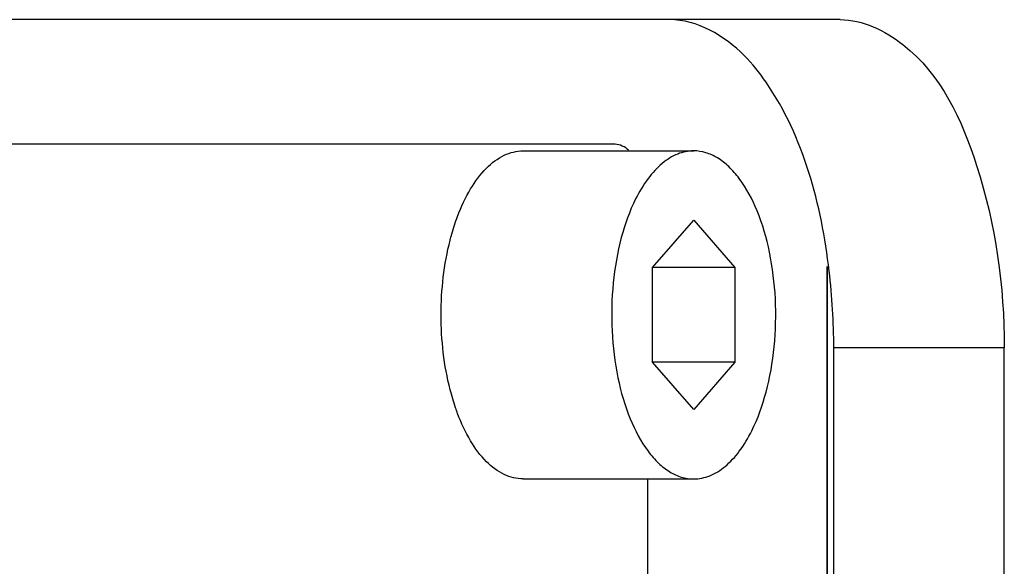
# Model space of a CAD drawing. Header units: millimetres. Extents: x 0 to 2550, y 0 to 1188.
# Tile 151 of 221: x 548.451 to 549.951, y 338.165 to 338.999. Entities that reach past the tile are written whole.
import ezdxf

# ---------------------------------------------------------------- set-up
doc = ezdxf.new("R2010")
doc.units = ezdxf.units.MM
doc.header["$LTSCALE"] = 46.255
for name, color, linetype in [('A1002801_SA_CARD_IO_ABL142', 7, 'CONTINUOUS'), ('A2700101_ABL141', 7, 'CONTINUOUS'), ('M1004001_PLATE2_PBL225', 7, 'CONTINUOUS'), ('M2000601_PBL228', 7, 'CONTINUOUS'), ('M2000701_PBL229', 7, 'CONTINUOUS'), ('M2000801_PBL107', 7, 'CONTINUOUS'), ('P9140505_PBL186', 7, 'CONTINUOUS'), ('RIGHT_VIEW_VBL105', 7, 'CONTINUOUS')]:
    doc.layers.add(name, color=color, linetype=linetype)

# ---------------------------------------------------------------- blocks, each defined once
blk = doc.blocks.new('M2000801_PBL107', base_point=(530.1344, 338.9987))
at = {"layer": 'M2000801_PBL107', "color": 7}
for p, q in [((549.7006, 338.9987), (547.2006, 338.9987)), ((549.6908, 336.4987), (549.6908, 338.4987)), ((549.9506, 336.4987), (549.9506, 338.4987))]:
    blk.add_line(p, q, dxfattribs=at)
at = {"layer": 'M2000801_PBL107', "color": 2}
blk.add_line((549.9506, 338.4987), (549.6908, 338.4987), dxfattribs=at)
at = {"layer": 'M2000801_PBL107', "color": 7}
for points, knots in [([(549.5878, 338.9032), (549.5778, 338.9177), (549.5414, 338.9642), (549.4828, 338.9987), (549.4408, 338.9987)], [0, 0, 0, 0, 0.295814, 1, 1, 1, 1]), ([(549.7006, 338.9987), (549.7349, 338.9987), (549.8391, 338.948), (549.9276, 338.7567), (549.9506, 338.5923), (549.9506, 338.4987)], [0, 0, 0, 0, 0.17175, 0.531383, 1, 1, 1, 1]), ([(549.6908, 338.4987), (549.6908, 338.5376), (549.6824, 338.6769), (549.6451, 338.8198), (549.5878, 338.9032)], [0, 0, 0, 0, 0.278041, 1, 1, 1, 1])]:
    blk.add_open_spline(points, degree=3, knots=knots, dxfattribs=at)
blk = doc.blocks.new('M1004001_PLATE2_PBL225', base_point=(548.4659, 337.4987))
at = {"layer": 'M1004001_PLATE2_PBL225', "color": 7}
for p, q in [((549.3576, 338.8087), (547.291, 338.8087)), ((549.4076, 336.6987), (549.4076, 338.2987))]:
    blk.add_line(p, q, dxfattribs=at)
blk.add_open_spline([(549.3783, 338.7997), (549.3728, 338.8048), (549.3651, 338.8087), (549.3576, 338.8087)], degree=3, dxfattribs=at)
blk = doc.blocks.new('A1002801_SA_CARD_IO_ABL142', base_point=(548.4659, 337.4987))
at = {"layer": 'M1004001_PLATE2_PBL225'}
blk.add_blockref('M1004001_PLATE2_PBL225', (548.4659, 337.4987), dxfattribs=at)
blk = doc.blocks.new('P9140505_PBL186', base_point=(549.3475, 338.5487))
at = {"layer": 'P9140505_PBL186', "color": 7}
for p, q in [((549.2176, 338.7987), (549.4774, 338.7987)), ((549.4149, 338.6208), (549.4774, 338.693)), ((549.4774, 338.693), (549.5399, 338.6208)), ((549.4149, 338.4765), (549.4149, 338.6208)), ((549.5399, 338.6208), (549.4149, 338.6208)), ((549.5399, 338.6208), (549.5399, 338.4765)), ((549.5399, 338.4765), (549.4149, 338.4765)), ((549.4774, 338.4043), (549.4149, 338.4765)), ((549.5399, 338.4765), (549.4774, 338.4043)), ((549.2176, 338.2987), (549.4774, 338.2987))]:
    blk.add_line(p, q, dxfattribs=at)
for points, knots in [([(549.1177, 338.6989), (549.1232, 338.7134), (549.1352, 338.7396), (549.159, 338.772), (549.1866, 338.7934), (549.2078, 338.7987), (549.2176, 338.7987)], [0, 0, 0, 0, 0.310796, 0.577621, 0.80246, 1, 1, 1, 1]), ([(549.4774, 338.7987), (549.4691, 338.7987), (549.4516, 338.795), (549.4276, 338.7797), (549.4061, 338.7559), (549.3837, 338.7182), (549.3647, 338.6646), (549.353, 338.5966), (549.3513, 338.5246), (549.3597, 338.4546), (549.3777, 338.3923), (549.4005, 338.3486), (549.4229, 338.3227), (549.4401, 338.3091), (549.4584, 338.3006), (549.4713, 338.2987), (549.4774, 338.2987)], [0, 0, 0, 0, 0.041125, 0.086504, 0.138845, 0.199082, 0.303068, 0.419173, 0.54045, 0.659119, 0.76781, 0.860911, 0.900921, 0.936778, 0.969325, 1, 1, 1, 1]), ([(549.4774, 338.2987), (549.4857, 338.2987), (549.5033, 338.3023), (549.5272, 338.3176), (549.5488, 338.3414), (549.5711, 338.3791), (549.5901, 338.4327), (549.6019, 338.5008), (549.6036, 338.5727), (549.5951, 338.6427), (549.5772, 338.705), (549.5544, 338.7487), (549.532, 338.7746), (549.5147, 338.7882), (549.4964, 338.7967), (549.4836, 338.7987), (549.4774, 338.7987)], [0, 0, 0, 0, 0.041125, 0.086504, 0.138845, 0.199082, 0.303068, 0.419173, 0.54045, 0.659119, 0.76781, 0.860911, 0.900921, 0.936778, 0.969325, 1, 1, 1, 1]), ([(549.1064, 338.6627), (549.1072, 338.6658), (549.1105, 338.6781), (549.1144, 338.6901), (549.1177, 338.6989)], [0, 0, 0, 0, 0.256769, 1, 1, 1, 1]), ([(549.1064, 338.4347), (549.0969, 338.4717), (549.0884, 338.5487), (549.0969, 338.6256), (549.1064, 338.6627)], [0, 0, 0, 0, 0.499999, 1, 1, 1, 1]), ([(549.1177, 338.3984), (549.1166, 338.4013), (549.1124, 338.4132), (549.1088, 338.4254), (549.1064, 338.4347)], [0, 0, 0, 0, 0.243053, 1, 1, 1, 1]), ([(549.2176, 338.2987), (549.2078, 338.2987), (549.1866, 338.304), (549.159, 338.3253), (549.1352, 338.3577), (549.1232, 338.384), (549.1177, 338.3984)], [0, 0, 0, 0, 0.197541, 0.42238, 0.689204, 1, 1, 1, 1])]:
    blk.add_open_spline(points, degree=3, knots=knots, dxfattribs=at)
blk = doc.blocks.new('M2000701_PBL229', base_point=(548.3163, 337.4987))
at = {"layer": 'M2000701_PBL229', "color": 7}
blk.add_line((549.681, 336.375), (549.681, 338.6224), dxfattribs=at)
blk = doc.blocks.new('A2700101_ABL141', base_point=(548.3212, 337.4987))
at = {"layer": 'A1002801_SA_CARD_IO_ABL142'}
blk.add_blockref('A1002801_SA_CARD_IO_ABL142', (548.4659, 337.4987), dxfattribs=at)
at = {"layer": 'M2000701_PBL229'}
blk.add_blockref('M2000701_PBL229', (548.3163, 337.4987), dxfattribs=at)
at = {"layer": 'P9140505_PBL186'}
blk.add_blockref('P9140505_PBL186', (549.3475, 338.5487), dxfattribs=at)
blk = doc.blocks.new('M2000601_PBL228', base_point=(549.681, 337.4987))
at = {"layer": 'M2000601_PBL228', "color": 134}
blk.add_line((549.681, 338.6224), (549.681, 336.375), dxfattribs=at)
blk = doc.blocks.new('RIGHT_VIEW_VBL105', base_point=(531.3825, 301.9813))
at = {"layer": 'A2700101_ABL141'}
blk.add_blockref('A2700101_ABL141', (548.3212, 337.4987), dxfattribs=at)
at = {"layer": 'M2000601_PBL228'}
blk.add_blockref('M2000601_PBL228', (549.681, 337.4987), dxfattribs=at)
at = {"layer": 'M2000801_PBL107'}
blk.add_blockref('M2000801_PBL107', (530.1344, 338.9987), dxfattribs=at)

msp = doc.modelspace()

# ---------------------------------------------------------------- block references
at = {"layer": 'RIGHT_VIEW_VBL105'}
msp.add_blockref('RIGHT_VIEW_VBL105', (531.3825, 301.9813), dxfattribs=at)

doc.saveas('drawing.dxf')
